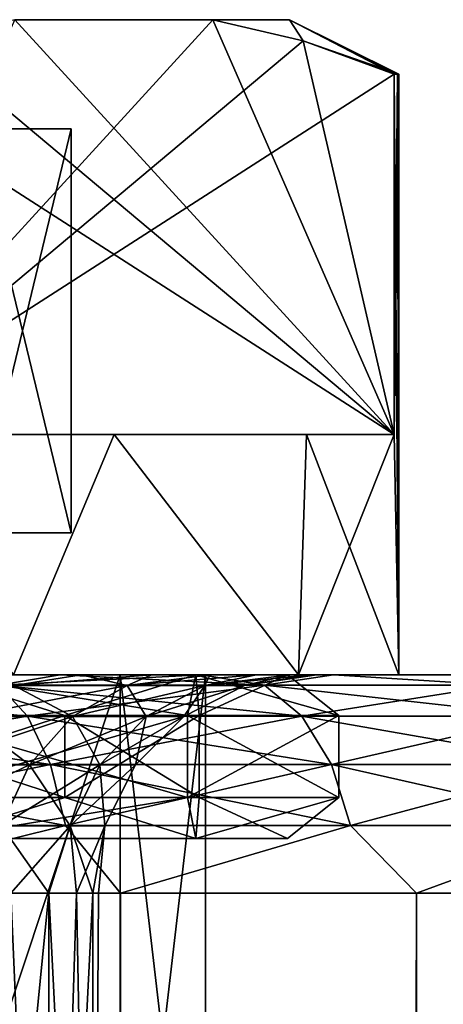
# Model space of a CAD drawing. Extents: x -62 to 446, y -84 to 1766.
# Tile 203 of 221: x 58.58 to 62.46, y 1756.98 to 1766. Entities that reach past the tile are written whole.
import ezdxf

# ---------------------------------------------------------------- set-up
doc = ezdxf.new("R2010")
doc.units = 0
doc.header["$LTSCALE"] = 65.185185
for name, color, linetype in [('142', 7, 'CONTINUOUS'), ('143', 7, 'CONTINUOUS'), ('145', 7, 'CONTINUOUS'), ('156', 7, 'CONTINUOUS'), ('158', 7, 'CONTINUOUS'), ('735', 7, 'CONTINUOUS'), ('736', 7, 'CONTINUOUS'), ('737', 7, 'CONTINUOUS'), ('738', 7, 'CONTINUOUS'), ('739', 7, 'CONTINUOUS'), ('741', 7, 'CONTINUOUS'), ('742', 7, 'CONTINUOUS'), ('743', 7, 'CONTINUOUS'), ('745', 7, 'CONTINUOUS'), ('746', 7, 'CONTINUOUS'), ('752', 7, 'CONTINUOUS'), ('753', 7, 'CONTINUOUS'), ('754', 7, 'CONTINUOUS'), ('755', 7, 'CONTINUOUS'), ('756', 7, 'CONTINUOUS'), ('757', 7, 'CONTINUOUS')]:
    doc.layers.add(name, color=color, linetype=linetype)

msp = doc.modelspace()

# ---------------------------------------------------------------- linework, layer by layer
at = {"layer": '142', "color": 7, "linetype": 'CONTINUOUS'}
for points in [[(58.9493, 1760, -14.4537), (57.5775, 1760, -15.2178), (58.3975, 1760, -7.5612), (58.9493, 1760, -14.4537)], [(57.5775, 1760, 15.2178), (58.9493, 1760, 14.4537), (58.3975, 1760, 7.5612), (57.5775, 1760, 15.2178)], [(59.1419, 1760, -6.642), (58.9493, 1760, -14.4537), (58.3975, 1760, -7.5612), (59.1419, 1760, -6.642)], [(58.3975, 1760, 7.5612), (58.9493, 1760, 14.4537), (59.1419, 1760, 6.642), (58.3975, 1760, 7.5612)], [(60.2448, 1760, -13.5663), (58.9493, 1760, -14.4537), (59.7861, 1760, -5.65), (60.2448, 1760, -13.5663)], [(59.7861, 1760, -5.65), (58.9493, 1760, -14.4537), (59.1419, 1760, -6.642), (59.7861, 1760, -5.65)], [(58.9493, 1760, 14.4537), (60.2448, 1760, 13.5663), (59.1419, 1760, 6.642), (58.9493, 1760, 14.4537)], [(59.1419, 1760, 6.642), (60.2448, 1760, 13.5663), (59.7861, 1760, 5.65), (59.1419, 1760, 6.642)], [(60.3231, 1760, -4.5961), (60.2448, 1760, -13.5663), (59.7861, 1760, -5.65), (60.3231, 1760, -4.5961)], [(59.7861, 1760, 5.65), (60.2448, 1760, 13.5663), (60.3231, 1760, 4.5961), (59.7861, 1760, 5.65)], [(61.4528, 1760, -12.5632), (60.2448, 1760, -13.5663), (61.2381, 1760, -1.1812), (61.4528, 1760, -12.5632)], [(61.2381, 1760, -1.1812), (60.2448, 1760, -13.5663), (61.0531, 1760, -2.3494), (61.2381, 1760, -1.1812)], [(61.0531, 1760, -2.3494), (60.2448, 1760, -13.5663), (60.7469, 1760, -3.4919), (61.0531, 1760, -2.3494)], [(60.7469, 1760, -3.4919), (60.2448, 1760, -13.5663), (60.3231, 1760, -4.5961), (60.7469, 1760, -3.4919)], [(60.2448, 1760, 13.5663), (61.4528, 1760, 12.5632), (60.3231, 1760, 4.5961), (60.2448, 1760, 13.5663)], [(60.3231, 1760, 4.5961), (61.4528, 1760, 12.5632), (60.7469, 1760, 3.4919), (60.3231, 1760, 4.5961)], [(60.7469, 1760, 3.4919), (61.4528, 1760, 12.5632), (61.0531, 1760, 2.3494), (60.7469, 1760, 3.4919)], [(61.0531, 1760, 2.3494), (61.4528, 1760, 12.5632), (61.2381, 1760, 1.1812), (61.0531, 1760, 2.3494)], [(61.3, 1760, 0), (61.4528, 1760, -12.5632), (61.2381, 1760, -1.1812), (61.3, 1760, 0)], [(61.2381, 1760, 1.1812), (61.4528, 1760, 12.5632), (61.3, 1760, 0), (61.2381, 1760, 1.1812)], [(61.4528, 1760, 12.5632), (61.4528, 1760, -12.5632), (61.3, 1760, 0), (61.4528, 1760, 12.5632)], [(62.5631, 1760, -11.4528), (61.4528, 1760, -12.5632), (62.5631, 1760, 11.4528), (62.5631, 1760, -11.4528)], [(62.5631, 1760, 11.4528), (61.4528, 1760, -12.5632), (61.4528, 1760, 12.5632), (62.5631, 1760, 11.4528)]]:
    msp.add_3dface(points, dxfattribs=at)
at = {"layer": '143', "color": 7, "linetype": 'CONTINUOUS'}
for points in [[(59.5, 1758, 16.4545), (56.4984, 1758, 17.8542), (59.5, 2, 16.4545), (59.5, 1758, 16.4545)], [(59.5, 2, 16.4545), (56.4984, 1758, 17.8542), (56.4984, 2, 17.8542), (59.5, 2, 16.4545)], [(56.4984, 1758, -17.8542), (59.5, 1758, -16.4545), (56.4984, 2, -17.8542), (56.4984, 1758, -17.8542)], [(56.4984, 2, -17.8542), (59.5, 1758, -16.4545), (59.5, 2, -16.4545), (56.4984, 2, -17.8542)], [(62.213, 1758, 14.5548), (59.5, 1758, 16.4545), (62.213, 2, 14.5548), (62.213, 1758, 14.5548)], [(62.213, 2, 14.5548), (59.5, 1758, 16.4545), (59.5, 2, 16.4545), (62.213, 2, 14.5548)], [(59.5, 1758, -16.4545), (62.213, 1758, -14.5548), (59.5, 2, -16.4545), (59.5, 1758, -16.4545)], [(59.5, 2, -16.4545), (62.213, 1758, -14.5548), (62.213, 2, -14.5548), (59.5, 2, -16.4545)], [(64.5548, 1758, 12.213), (62.213, 1758, 14.5548), (64.5548, 2, 12.213), (64.5548, 1758, 12.213)], [(64.5548, 2, 12.213), (62.213, 1758, 14.5548), (62.213, 2, 14.5548), (64.5548, 2, 12.213)], [(62.213, 1758, -14.5548), (64.5548, 1758, -12.213), (62.213, 2, -14.5548), (62.213, 1758, -14.5548)], [(62.213, 2, -14.5548), (64.5548, 1758, -12.213), (64.5548, 2, -12.213), (62.213, 2, -14.5548)]]:
    msp.add_3dface(points, dxfattribs=at)
at = {"layer": '145', "color": 7, "linetype": 'CONTINUOUS'}
for points in [[(57.5775, 1760, -15.2178), (58.9493, 1760, -14.4537), (58.3844, 1759.9027, -15.493), (57.5775, 1760, -15.2178)], [(58.9493, 1760, 14.4537), (57.5775, 1760, 15.2178), (58.3844, 1759.9027, 15.493), (58.9493, 1760, 14.4537)], [(58.9493, 1760, -14.4537), (60.2448, 1760, -13.5663), (58.3844, 1759.9027, -15.493), (58.9493, 1760, -14.4537)], [(58.3844, 1759.9027, -15.493), (60.2448, 1760, -13.5663), (60.8201, 1759.9027, -13.9017), (58.3844, 1759.9027, -15.493)], [(60.8201, 1759.9027, 13.9017), (58.9493, 1760, 14.4537), (58.3844, 1759.9027, 15.493), (60.8201, 1759.9027, 13.9017)], [(60.2448, 1760, 13.5663), (58.9493, 1760, 14.4537), (60.8201, 1759.9027, 13.9017), (60.2448, 1760, 13.5663)], [(60.2448, 1760, -13.5663), (61.4528, 1760, -12.5632), (60.8201, 1759.9027, -13.9017), (60.2448, 1760, -13.5663)], [(61.4528, 1760, 12.5632), (60.2448, 1760, 13.5663), (60.8201, 1759.9027, 13.9017), (61.4528, 1760, 12.5632)], [(60.8201, 1759.9027, -13.9017), (61.4528, 1760, -12.5632), (62.9607, 1759.9027, -11.9312), (60.8201, 1759.9027, -13.9017)], [(62.9607, 1759.9027, 11.9312), (61.4528, 1760, 12.5632), (60.8201, 1759.9027, 13.9017), (62.9607, 1759.9027, 11.9312)], [(61.4528, 1760, -12.5632), (62.5631, 1760, -11.4528), (62.9607, 1759.9027, -11.9312), (61.4528, 1760, -12.5632)], [(62.5631, 1760, 11.4528), (61.4528, 1760, 12.5632), (62.9607, 1759.9027, 11.9312), (62.5631, 1760, 11.4528)], [(58.3844, 1759.9027, 15.493), (55.72, 1759.9027, 16.6617), (58.6501, 1759.6188, 15.984), (58.3844, 1759.9027, 15.493)], [(58.6501, 1759.6188, 15.984), (55.72, 1759.9027, 16.6617), (55.9013, 1759.6188, 17.1898), (58.6501, 1759.6188, 15.984)], [(55.9013, 1759.6188, -17.1898), (58.3844, 1759.9027, -15.493), (58.6501, 1759.6188, -15.984), (55.9013, 1759.6188, -17.1898)], [(58.3844, 1759.9027, -15.493), (60.8201, 1759.9027, -13.9017), (58.6501, 1759.6188, -15.984), (58.3844, 1759.9027, -15.493)], [(60.8201, 1759.9027, 13.9017), (58.3844, 1759.9027, 15.493), (61.163, 1759.6188, 14.3423), (60.8201, 1759.9027, 13.9017)], [(61.163, 1759.6188, 14.3423), (58.3844, 1759.9027, 15.493), (58.6501, 1759.6188, 15.984), (61.163, 1759.6188, 14.3423)], [(58.6501, 1759.6188, -15.984), (60.8201, 1759.9027, -13.9017), (61.163, 1759.6188, -14.3423), (58.6501, 1759.6188, -15.984)], [(60.8201, 1759.9027, -13.9017), (62.9607, 1759.9027, -11.9312), (61.163, 1759.6188, -14.3423), (60.8201, 1759.9027, -13.9017)], [(62.9607, 1759.9027, 11.9312), (60.8201, 1759.9027, 13.9017), (63.3715, 1759.6188, 12.3093), (62.9607, 1759.9027, 11.9312)], [(63.3715, 1759.6188, 12.3093), (60.8201, 1759.9027, 13.9017), (61.163, 1759.6188, 14.3423), (63.3715, 1759.6188, 12.3093)], [(61.163, 1759.6188, -14.3423), (62.9607, 1759.9027, -11.9312), (63.3715, 1759.6188, -12.3093), (61.163, 1759.6188, -14.3423)], [(55.9013, 1759.6188, -17.1898), (58.6501, 1759.6188, -15.984), (56.0451, 1759.1761, -17.6089), (55.9013, 1759.6188, -17.1898)], [(58.6501, 1759.6188, 15.984), (55.9013, 1759.6188, 17.1898), (58.861, 1759.1761, 16.3737), (58.6501, 1759.6188, 15.984)], [(58.861, 1759.1761, 16.3737), (55.9013, 1759.6188, 17.1898), (56.0451, 1759.1761, 17.6089), (58.861, 1759.1761, 16.3737)], [(56.0451, 1759.1761, -17.6089), (58.6501, 1759.6188, -15.984), (58.861, 1759.1761, -16.3737), (56.0451, 1759.1761, -17.6089)], [(58.6501, 1759.6188, -15.984), (61.163, 1759.6188, -14.3423), (58.861, 1759.1761, -16.3737), (58.6501, 1759.6188, -15.984)], [(61.163, 1759.6188, 14.3423), (58.6501, 1759.6188, 15.984), (61.4352, 1759.1761, 14.692), (61.163, 1759.6188, 14.3423)], [(61.4352, 1759.1761, 14.692), (58.6501, 1759.6188, 15.984), (58.861, 1759.1761, 16.3737), (61.4352, 1759.1761, 14.692)], [(58.861, 1759.1761, -16.3737), (61.163, 1759.6188, -14.3423), (61.4352, 1759.1761, -14.692), (58.861, 1759.1761, -16.3737)], [(61.163, 1759.6188, -14.3423), (63.3715, 1759.6188, -12.3093), (61.4352, 1759.1761, -14.692), (61.163, 1759.6188, -14.3423)], [(63.3715, 1759.6188, 12.3093), (61.163, 1759.6188, 14.3423), (63.6975, 1759.1761, 12.6094), (63.3715, 1759.6188, 12.3093)], [(63.6975, 1759.1761, 12.6094), (61.163, 1759.6188, 14.3423), (61.4352, 1759.1761, 14.692), (63.6975, 1759.1761, 12.6094)], [(61.4352, 1759.1761, -14.692), (63.3715, 1759.6188, -12.3093), (63.6975, 1759.1761, -12.6094), (61.4352, 1759.1761, -14.692)], [(56.0451, 1759.1761, -17.6089), (58.861, 1759.1761, -16.3737), (56.1375, 1758.618, -17.8779), (56.0451, 1759.1761, -17.6089)], [(58.861, 1759.1761, 16.3737), (56.0451, 1759.1761, 17.6089), (58.9964, 1758.618, 16.6239), (58.861, 1759.1761, 16.3737)], [(58.9964, 1758.618, 16.6239), (56.0451, 1759.1761, 17.6089), (56.1375, 1758.618, 17.8779), (58.9964, 1758.618, 16.6239)], [(56.1375, 1758.618, -17.8779), (58.861, 1759.1761, -16.3737), (58.9964, 1758.618, -16.6239), (56.1375, 1758.618, -17.8779)], [(58.861, 1759.1761, -16.3737), (61.4352, 1759.1761, -14.692), (58.9964, 1758.618, -16.6239), (58.861, 1759.1761, -16.3737)], [(61.4352, 1759.1761, 14.692), (58.861, 1759.1761, 16.3737), (61.6099, 1758.618, 14.9164), (61.4352, 1759.1761, 14.692)], [(61.6099, 1758.618, 14.9164), (58.861, 1759.1761, 16.3737), (58.9964, 1758.618, 16.6239), (61.6099, 1758.618, 14.9164)], [(58.9964, 1758.618, -16.6239), (61.4352, 1759.1761, -14.692), (61.6099, 1758.618, -14.9164), (58.9964, 1758.618, -16.6239)], [(61.4352, 1759.1761, -14.692), (63.6975, 1759.1761, -12.6094), (61.6099, 1758.618, -14.9164), (61.4352, 1759.1761, -14.692)], [(63.6975, 1759.1761, 12.6094), (61.4352, 1759.1761, 14.692), (63.9067, 1758.618, 12.8021), (63.6975, 1759.1761, 12.6094)], [(63.9067, 1758.618, 12.8021), (61.4352, 1759.1761, 14.692), (61.6099, 1758.618, 14.9164), (63.9067, 1758.618, 12.8021)], [(61.6099, 1758.618, -14.9164), (63.6975, 1759.1761, -12.6094), (63.9067, 1758.618, -12.8021), (61.6099, 1758.618, -14.9164)], [(56.4984, 1758, 17.8542), (58.9964, 1758.618, 16.6239), (56.1375, 1758.618, 17.8779), (56.4984, 1758, 17.8542)], [(56.4984, 1758, -17.8542), (56.1375, 1758.618, -17.8779), (58.9964, 1758.618, -16.6239), (56.4984, 1758, -17.8542)], [(56.4984, 1758, 17.8542), (59.5, 1758, 16.4545), (58.9964, 1758.618, 16.6239), (56.4984, 1758, 17.8542)], [(59.5, 1758, -16.4545), (56.4984, 1758, -17.8542), (58.9964, 1758.618, -16.6239), (59.5, 1758, -16.4545)], [(59.5, 1758, 16.4545), (61.6099, 1758.618, 14.9164), (58.9964, 1758.618, 16.6239), (59.5, 1758, 16.4545)], [(59.5, 1758, -16.4545), (58.9964, 1758.618, -16.6239), (61.6099, 1758.618, -14.9164), (59.5, 1758, -16.4545)], [(59.5, 1758, 16.4545), (62.213, 1758, 14.5548), (61.6099, 1758.618, 14.9164), (59.5, 1758, 16.4545)], [(62.213, 1758, -14.5548), (59.5, 1758, -16.4545), (61.6099, 1758.618, -14.9164), (62.213, 1758, -14.5548)], [(62.213, 1758, 14.5548), (63.9067, 1758.618, 12.8021), (61.6099, 1758.618, 14.9164), (62.213, 1758, 14.5548)], [(62.213, 1758, -14.5548), (61.6099, 1758.618, -14.9164), (63.9067, 1758.618, -12.8021), (62.213, 1758, -14.5548)], [(62.213, 1758, 14.5548), (64.5548, 1758, 12.213), (63.9067, 1758.618, 12.8021), (62.213, 1758, 14.5548)], [(64.5548, 1758, -12.213), (62.213, 1758, -14.5548), (63.9067, 1758.618, -12.8021), (64.5548, 1758, -12.213)]]:
    msp.add_3dface(points, dxfattribs=at)
at = {"layer": '156', "color": 7, "linetype": 'CONTINUOUS'}
for points in [[(58.054, 1750, -4.65), (58.8448, 1750, -2.8739), (58.054, 1758, -4.65), (58.054, 1750, -4.65)], [(58.054, 1758, -4.65), (58.8448, 1750, -2.8739), (58.496, 1758, -3.7827), (58.054, 1758, -4.65)], [(58.8448, 1750, 2.8739), (58.054, 1750, 4.65), (58.8448, 1758, 2.8739), (58.8448, 1750, 2.8739)], [(58.8448, 1758, 2.8739), (58.054, 1750, 4.65), (58.496, 1758, 3.7827), (58.8448, 1758, 2.8739)], [(58.496, 1758, -3.7827), (58.8448, 1750, -2.8739), (58.8448, 1758, -2.8739), (58.496, 1758, -3.7827)], [(58.8448, 1750, -2.8739), (59.2491, 1750, -0.9721), (58.8448, 1758, -2.8739), (58.8448, 1750, -2.8739)], [(58.8448, 1758, -2.8739), (59.2491, 1750, -0.9721), (59.0968, 1758, -1.9336), (58.8448, 1758, -2.8739)], [(59.2491, 1750, 0.9721), (58.8448, 1750, 2.8739), (59.2491, 1758, 0.9721), (59.2491, 1750, 0.9721)], [(59.2491, 1758, 0.9721), (58.8448, 1750, 2.8739), (59.0968, 1758, 1.9336), (59.2491, 1758, 0.9721)], [(59.0968, 1758, 1.9336), (58.8448, 1750, 2.8739), (58.8448, 1758, 2.8739), (59.0968, 1758, 1.9336)], [(59.0968, 1758, -1.9336), (59.2491, 1750, -0.9721), (59.2491, 1758, -0.9721), (59.0968, 1758, -1.9336)], [(59.2491, 1750, -0.9721), (59.2491, 1750, 0.9721), (59.2491, 1758, -0.9721), (59.2491, 1750, -0.9721)], [(59.2491, 1758, -0.9721), (59.2491, 1750, 0.9721), (59.3, 1758), (59.2491, 1758, -0.9721)], [(59.3, 1758), (59.2491, 1750, 0.9721), (59.2491, 1758, 0.9721), (59.3, 1758)]]:
    msp.add_3dface(points, dxfattribs=at)
at = {"layer": '158', "color": 7, "linetype": 'CONTINUOUS'}
for points in [[(58.3975, 1760, 7.5612), (59.1419, 1760, 6.642), (58.5244, 1759.9021, 6.4373), (58.3975, 1760, 7.5612)], [(59.1419, 1760, -6.642), (58.3975, 1760, -7.5612), (58.5244, 1759.9021, -6.4373), (59.1419, 1760, -6.642)], [(59.1419, 1760, 6.642), (59.7861, 1760, 5.65), (58.5244, 1759.9021, 6.4373), (59.1419, 1760, 6.642)], [(58.5244, 1759.9021, 6.4373), (59.7861, 1760, 5.65), (59.5621, 1759.9021, 4.7614), (58.5244, 1759.9021, 6.4373)], [(59.5621, 1759.9021, -4.7614), (59.1419, 1760, -6.642), (58.5244, 1759.9021, -6.4373), (59.5621, 1759.9021, -4.7614)], [(59.7861, 1760, -5.65), (59.1419, 1760, -6.642), (59.5621, 1759.9021, -4.7614), (59.7861, 1760, -5.65)], [(59.7861, 1760, 5.65), (60.3231, 1760, 4.5961), (59.5621, 1759.9021, 4.7614), (59.7861, 1760, 5.65)], [(60.3231, 1760, 4.5961), (60.7469, 1760, 3.4919), (59.5621, 1759.9021, 4.7614), (60.3231, 1760, 4.5961)], [(59.5621, 1759.9021, 4.7614), (60.7469, 1760, 3.4919), (60.2742, 1759.9021, 2.9233), (59.5621, 1759.9021, 4.7614)], [(60.3231, 1760, -4.5961), (59.7861, 1760, -5.65), (59.5621, 1759.9021, -4.7614), (60.3231, 1760, -4.5961)], [(60.2742, 1759.9021, -2.9233), (60.3231, 1760, -4.5961), (59.5621, 1759.9021, -4.7614), (60.2742, 1759.9021, -2.9233)], [(60.7469, 1760, 3.4919), (61.0531, 1760, 2.3494), (60.2742, 1759.9021, 2.9233), (60.7469, 1760, 3.4919)], [(61.0531, 1760, 2.3494), (61.2381, 1760, 1.1812), (60.2742, 1759.9021, 2.9233), (61.0531, 1760, 2.3494)], [(60.2742, 1759.9021, 2.9233), (61.2381, 1760, 1.1812), (60.6364, 1759.9021, 0.9856), (60.2742, 1759.9021, 2.9233)], [(61.0531, 1760, -2.3494), (60.7469, 1760, -3.4919), (60.2742, 1759.9021, -2.9233), (61.0531, 1760, -2.3494)], [(60.6364, 1759.9021, -0.9856), (61.0531, 1760, -2.3494), (60.2742, 1759.9021, -2.9233), (60.6364, 1759.9021, -0.9856)], [(60.7469, 1760, -3.4919), (60.3231, 1760, -4.5961), (60.2742, 1759.9021, -2.9233), (60.7469, 1760, -3.4919)], [(61.2381, 1760, 1.1812), (61.3, 1760, 0), (60.6364, 1759.9021, 0.9856), (61.2381, 1760, 1.1812)], [(61.3, 1760, 0), (61.2381, 1760, -1.1812), (60.6364, 1759.9021, -0.9856), (61.3, 1760, 0)], [(60.6364, 1759.9021, 0.9856), (61.3, 1760, 0), (60.6364, 1759.9021, -0.9856), (60.6364, 1759.9021, 0.9856)], [(61.2381, 1760, -1.1812), (61.0531, 1760, -2.3494), (60.6364, 1759.9021, -0.9856), (61.2381, 1760, -1.1812)], [(58.5244, 1759.9021, 6.4373), (59.5621, 1759.9021, 4.7614), (58.0791, 1759.6177, 6.101), (58.5244, 1759.9021, 6.4373)], [(58.0791, 1759.6177, 6.101), (59.5621, 1759.9021, 4.7614), (59.0626, 1759.6177, 4.5126), (58.0791, 1759.6177, 6.101)], [(59.0626, 1759.6177, -4.5126), (58.5244, 1759.9021, -6.4373), (58.0791, 1759.6177, -6.101), (59.0626, 1759.6177, -4.5126)], [(59.5621, 1759.9021, -4.7614), (58.5244, 1759.9021, -6.4373), (59.0626, 1759.6177, -4.5126), (59.5621, 1759.9021, -4.7614)], [(59.5621, 1759.9021, 4.7614), (60.2742, 1759.9021, 2.9233), (59.0626, 1759.6177, 4.5126), (59.5621, 1759.9021, 4.7614)], [(59.0626, 1759.6177, 4.5126), (60.2742, 1759.9021, 2.9233), (59.7374, 1759.6177, 2.7705), (59.0626, 1759.6177, 4.5126)], [(59.7374, 1759.6177, -2.7705), (59.5621, 1759.9021, -4.7614), (59.0626, 1759.6177, -4.5126), (59.7374, 1759.6177, -2.7705)], [(60.2742, 1759.9021, -2.9233), (59.5621, 1759.9021, -4.7614), (59.7374, 1759.6177, -2.7705), (60.2742, 1759.9021, -2.9233)], [(60.2742, 1759.9021, 2.9233), (60.6364, 1759.9021, 0.9856), (59.7374, 1759.6177, 2.7705), (60.2742, 1759.9021, 2.9233)], [(59.7374, 1759.6177, 2.7705), (60.6364, 1759.9021, 0.9856), (60.0807, 1759.6177, 0.9341), (59.7374, 1759.6177, 2.7705)], [(60.0807, 1759.6177, -0.9341), (60.2742, 1759.9021, -2.9233), (59.7374, 1759.6177, -2.7705), (60.0807, 1759.6177, -0.9341)], [(60.6364, 1759.9021, 0.9856), (60.6364, 1759.9021, -0.9856), (60.0807, 1759.6177, 0.9341), (60.6364, 1759.9021, 0.9856)], [(60.6364, 1759.9021, -0.9856), (60.2742, 1759.9021, -2.9233), (60.0807, 1759.6177, -0.9341), (60.6364, 1759.9021, -0.9856)], [(60.0807, 1759.6177, 0.9341), (60.6364, 1759.9021, -0.9856), (60.0807, 1759.6177, -0.9341), (60.0807, 1759.6177, 0.9341)], [(58.0791, 1759.6177, 6.101), (59.0626, 1759.6177, 4.5126), (57.7258, 1759.1746, 5.8342), (58.0791, 1759.6177, 6.101)], [(57.7258, 1759.1746, 5.8342), (59.0626, 1759.6177, 4.5126), (58.6663, 1759.1746, 4.3153), (57.7258, 1759.1746, 5.8342)], [(58.6663, 1759.1746, -4.3153), (58.0791, 1759.6177, -6.101), (57.7258, 1759.1746, -5.8342), (58.6663, 1759.1746, -4.3153)], [(59.0626, 1759.6177, -4.5126), (58.0791, 1759.6177, -6.101), (58.6663, 1759.1746, -4.3153), (59.0626, 1759.6177, -4.5126)], [(59.0626, 1759.6177, 4.5126), (59.7374, 1759.6177, 2.7705), (58.6663, 1759.1746, 4.3153), (59.0626, 1759.6177, 4.5126)], [(58.6663, 1759.1746, 4.3153), (59.7374, 1759.6177, 2.7705), (59.3117, 1759.1746, 2.6494), (58.6663, 1759.1746, 4.3153)], [(59.3117, 1759.1746, -2.6494), (59.0626, 1759.6177, -4.5126), (58.6663, 1759.1746, -4.3153), (59.3117, 1759.1746, -2.6494)], [(59.7374, 1759.6177, -2.7705), (59.0626, 1759.6177, -4.5126), (59.3117, 1759.1746, -2.6494), (59.7374, 1759.6177, -2.7705)], [(59.7374, 1759.6177, 2.7705), (60.0807, 1759.6177, 0.9341), (59.3117, 1759.1746, 2.6494), (59.7374, 1759.6177, 2.7705)], [(59.3117, 1759.1746, 2.6494), (60.0807, 1759.6177, 0.9341), (59.6399, 1759.1746, 0.8933), (59.3117, 1759.1746, 2.6494)], [(59.6399, 1759.1746, -0.8933), (59.7374, 1759.6177, -2.7705), (59.3117, 1759.1746, -2.6494), (59.6399, 1759.1746, -0.8933)], [(60.0807, 1759.6177, 0.9341), (60.0807, 1759.6177, -0.9341), (59.6399, 1759.1746, 0.8933), (60.0807, 1759.6177, 0.9341)], [(60.0807, 1759.6177, -0.9341), (59.7374, 1759.6177, -2.7705), (59.6399, 1759.1746, -0.8933), (60.0807, 1759.6177, -0.9341)], [(59.6399, 1759.1746, 0.8933), (60.0807, 1759.6177, -0.9341), (59.6399, 1759.1746, -0.8933), (59.6399, 1759.1746, 0.8933)], [(57.7258, 1759.1746, 5.8342), (58.6663, 1759.1746, 4.3153), (57.4992, 1758.6162, 5.6631), (57.7258, 1759.1746, 5.8342)], [(57.4992, 1758.6162, 5.6631), (58.6663, 1759.1746, 4.3153), (58.4121, 1758.6162, 4.1887), (57.4992, 1758.6162, 5.6631)], [(58.6663, 1759.1746, -4.3153), (57.7258, 1759.1746, -5.8342), (58.4121, 1758.6162, -4.1887), (58.6663, 1759.1746, -4.3153)], [(58.6663, 1759.1746, 4.3153), (59.3117, 1759.1746, 2.6494), (58.4121, 1758.6162, 4.1887), (58.6663, 1759.1746, 4.3153)], [(58.4121, 1758.6162, 4.1887), (59.3117, 1759.1746, 2.6494), (59.0386, 1758.6162, 2.5717), (58.4121, 1758.6162, 4.1887)], [(59.0386, 1758.6162, -2.5717), (58.6663, 1759.1746, -4.3153), (58.4121, 1758.6162, -4.1887), (59.0386, 1758.6162, -2.5717)], [(59.3117, 1759.1746, -2.6494), (58.6663, 1759.1746, -4.3153), (59.0386, 1758.6162, -2.5717), (59.3117, 1759.1746, -2.6494)], [(59.3117, 1759.1746, 2.6494), (59.6399, 1759.1746, 0.8933), (59.0386, 1758.6162, 2.5717), (59.3117, 1759.1746, 2.6494)], [(59.0386, 1758.6162, 2.5717), (59.6399, 1759.1746, 0.8933), (59.3572, 1758.6162, 0.8671), (59.0386, 1758.6162, 2.5717)], [(59.3572, 1758.6162, -0.8671), (59.3117, 1759.1746, -2.6494), (59.0386, 1758.6162, -2.5717), (59.3572, 1758.6162, -0.8671)], [(59.6399, 1759.1746, -0.8933), (59.3117, 1759.1746, -2.6494), (59.3572, 1758.6162, -0.8671), (59.6399, 1759.1746, -0.8933)], [(59.6399, 1759.1746, 0.8933), (59.6399, 1759.1746, -0.8933), (59.3572, 1758.6162, 0.8671), (59.6399, 1759.1746, 0.8933)], [(59.3572, 1758.6162, 0.8671), (59.6399, 1759.1746, -0.8933), (59.3572, 1758.6162, -0.8671), (59.3572, 1758.6162, 0.8671)], [(58.496, 1758, -3.7827), (58.8448, 1758, -2.8739), (58.4121, 1758.6162, -4.1887), (58.496, 1758, -3.7827)], [(58.8448, 1758, -2.8739), (59.0386, 1758.6162, -2.5717), (58.4121, 1758.6162, -4.1887), (58.8448, 1758, -2.8739)], [(58.496, 1758, 3.7827), (58.4121, 1758.6162, 4.1887), (59.0386, 1758.6162, 2.5717), (58.496, 1758, 3.7827)], [(58.8448, 1758, 2.8739), (58.496, 1758, 3.7827), (59.0386, 1758.6162, 2.5717), (58.8448, 1758, 2.8739)], [(58.8448, 1758, -2.8739), (59.0968, 1758, -1.9336), (59.0386, 1758.6162, -2.5717), (58.8448, 1758, -2.8739)], [(59.0968, 1758, 1.9336), (58.8448, 1758, 2.8739), (59.0386, 1758.6162, 2.5717), (59.0968, 1758, 1.9336)], [(59.0968, 1758, -1.9336), (59.2491, 1758, -0.9721), (59.0386, 1758.6162, -2.5717), (59.0968, 1758, -1.9336)], [(59.2491, 1758, -0.9721), (59.3572, 1758.6162, -0.8671), (59.0386, 1758.6162, -2.5717), (59.2491, 1758, -0.9721)], [(59.0968, 1758, 1.9336), (59.0386, 1758.6162, 2.5717), (59.3572, 1758.6162, 0.8671), (59.0968, 1758, 1.9336)], [(59.2491, 1758, 0.9721), (59.0968, 1758, 1.9336), (59.3572, 1758.6162, 0.8671), (59.2491, 1758, 0.9721)], [(59.2491, 1758, -0.9721), (59.3, 1758), (59.3572, 1758.6162, -0.8671), (59.2491, 1758, -0.9721)], [(59.3, 1758), (59.2491, 1758, 0.9721), (59.3572, 1758.6162, 0.8671), (59.3, 1758)], [(59.3, 1758), (59.3572, 1758.6162, 0.8671), (59.3572, 1758.6162, -0.8671), (59.3, 1758)]]:
    msp.add_3dface(points, dxfattribs=at)
at = {"layer": '735', "color": 7, "linetype": 'CONTINUOUS'}
for points in [[(57.2691, 1753.3, 7.2691), (59.4975, 1753.3, 3.934), (57.2691, 1760, 7.2691), (57.2691, 1753.3, 7.2691)], [(57.2691, 1760, 7.2691), (59.4975, 1753.3, 3.934), (59.4975, 1760, 3.934), (57.2691, 1760, 7.2691)], [(59.4975, 1753.3, 3.934), (60.28, 1753.3), (59.4975, 1760, 3.934), (59.4975, 1753.3, 3.934)], [(59.4975, 1760, 3.934), (60.28, 1753.3), (60.28, 1760), (59.4975, 1760, 3.934)]]:
    msp.add_3dface(points, dxfattribs=at)
at = {"layer": '736', "color": 7, "linetype": 'CONTINUOUS'}
for points in [[(57.2691, 1760, 7.2691), (59.4975, 1760, 3.934), (61.1327, 1760, 4.6113), (57.2691, 1760, 7.2691)], [(58.5206, 1760, 8.5206), (57.2691, 1760, 7.2691), (61.1327, 1760, 4.6113), (58.5206, 1760, 8.5206)], [(58.5206, 1760, -8.5206), (61.1327, 1760, -4.6113), (57.2691, 1760, -7.2691), (58.5206, 1760, -8.5206)], [(57.2691, 1760, -7.2691), (61.1327, 1760, -4.6113), (59.4975, 1760, -3.934), (57.2691, 1760, -7.2691)], [(59.4975, 1760, 3.934), (60.28, 1760), (61.1327, 1760, 4.6113), (59.4975, 1760, 3.934)], [(62.05, 1760), (60.28, 1760), (59.4975, 1760, -3.934), (62.05, 1760)], [(61.1327, 1760, -4.6113), (62.05, 1760), (59.4975, 1760, -3.934), (61.1327, 1760, -4.6113)], [(60.28, 1760), (62.05, 1760), (61.1327, 1760, 4.6113), (60.28, 1760)]]:
    msp.add_3dface(points, dxfattribs=at)
at = {"layer": '737', "color": 7, "linetype": 'CONTINUOUS'}
for points in [[(62.0084, 1762.2, 1.0009), (62.05, 1760), (62.0084, 1765.5, 1.0009), (62.0084, 1762.2, 1.0009)], [(62.0084, 1765.5, 1.0009), (62.05, 1760), (62.0396, 1765.5, 0.5009), (62.0084, 1765.5, 1.0009)], [(62.05, 1760), (62.05, 1765.5), (62.0396, 1765.5, 0.5009), (62.05, 1760)], [(56.871, 1762.2, 9.8991), (58.5206, 1760, 8.5206), (59.442, 1762.2, 7.4868), (56.871, 1762.2, 9.8991)], [(58.5206, 1760, 8.5206), (61.1327, 1760, 4.6113), (59.442, 1762.2, 7.4868), (58.5206, 1760, 8.5206)], [(59.442, 1762.2, 7.4868), (61.1327, 1760, 4.6113), (61.2047, 1762.2, 4.4336), (59.442, 1762.2, 7.4868)], [(61.1327, 1760, 4.6113), (62.05, 1760), (61.2047, 1762.2, 4.4336), (61.1327, 1760, 4.6113)], [(61.2047, 1762.2, 4.4336), (62.05, 1760), (62.0084, 1762.2, 1.0009), (61.2047, 1762.2, 4.4336)]]:
    msp.add_3dface(points, dxfattribs=at)
at = {"layer": '738', "color": 7, "linetype": 'CONTINUOUS'}
for points in [[(58.5324, 1766, 7.0214), (60.3469, 1766, 3.8786), (58.5324, 1766, -7.0214), (58.5324, 1766, 7.0214)], [(58.5324, 1766, -7.0214), (60.3469, 1766, 3.8786), (60.3469, 1766, -3.8786), (58.5324, 1766, -7.0214)], [(60.3469, 1766, -3.8786), (60.3469, 1766, 3.8786), (61.05, 1766), (60.3469, 1766, -3.8786)]]:
    msp.add_3dface(points, dxfattribs=at)
at = {"layer": '739', "color": 7, "linetype": 'CONTINUOUS'}
for points in [[(41.8462, 1765, -3.9266), (59.05, 1765), (40.95, 1765), (41.8462, 1765, -3.9266)], [(40.95, 1765), (59.05, 1765), (58.1538, 1765, 3.9266), (40.95, 1765)], [(58.1538, 1765, -3.9266), (59.05, 1765), (41.8462, 1765, -3.9266), (58.1538, 1765, -3.9266)]]:
    msp.add_3dface(points, dxfattribs=at)
at = {"layer": '741', "color": 7, "linetype": 'CONTINUOUS'}
for points in [[(59.4975, 1753.3, -3.934), (57.2691, 1753.3, -7.2691), (59.4975, 1760, -3.934), (59.4975, 1753.3, -3.934)], [(57.2691, 1753.3, -7.2691), (57.2691, 1760, -7.2691), (59.4975, 1760, -3.934), (57.2691, 1753.3, -7.2691)], [(60.28, 1753.3), (59.4975, 1753.3, -3.934), (60.28, 1760), (60.28, 1753.3)], [(60.28, 1760), (59.4975, 1753.3, -3.934), (59.4975, 1760, -3.934), (60.28, 1760)]]:
    msp.add_3dface(points, dxfattribs=at)
at = {"layer": '742', "color": 7, "linetype": 'CONTINUOUS'}
for points in [[(62.05, 1765.5), (62.05, 1760), (62.0084, 1762.2, -1.0009), (62.05, 1765.5)], [(62.0396, 1765.5, -0.5009), (62.05, 1765.5), (62.0084, 1762.2, -1.0009), (62.0396, 1765.5, -0.5009)], [(62.0084, 1765.5, -1.0009), (62.0396, 1765.5, -0.5009), (62.0084, 1762.2, -1.0009), (62.0084, 1765.5, -1.0009)], [(59.442, 1762.2, -7.4868), (58.5206, 1760, -8.5206), (56.871, 1762.2, -9.8991), (59.442, 1762.2, -7.4868)], [(61.1327, 1760, -4.6113), (58.5206, 1760, -8.5206), (59.442, 1762.2, -7.4868), (61.1327, 1760, -4.6113)], [(61.2047, 1762.2, -4.4336), (61.1327, 1760, -4.6113), (59.442, 1762.2, -7.4868), (61.2047, 1762.2, -4.4336)], [(62.05, 1760), (61.1327, 1760, -4.6113), (62.0084, 1762.2, -1.0009), (62.05, 1760)], [(62.0084, 1762.2, -1.0009), (61.1327, 1760, -4.6113), (61.2047, 1762.2, -4.4336), (62.0084, 1762.2, -1.0009)]]:
    msp.add_3dface(points, dxfattribs=at)
at = {"layer": '743', "color": 7, "linetype": 'CONTINUOUS'}
for points in [[(56.871, 1762.2, 9.8991), (59.442, 1762.2, 7.4868), (61.2047, 1762.2, 4.4336), (56.871, 1762.2, 9.8991)], [(56.871, 1762.2, 9.8991), (61.2047, 1762.2, 4.4336), (62.0084, 1762.2, 1.0009), (56.871, 1762.2, 9.8991)], [(62.0084, 1762.2, -1.0009), (59.442, 1762.2, -7.4868), (56.871, 1762.2, -9.8991), (62.0084, 1762.2, -1.0009)], [(62.0084, 1762.2, -1.0009), (61.2047, 1762.2, -4.4336), (59.442, 1762.2, -7.4868), (62.0084, 1762.2, -1.0009)]]:
    msp.add_3dface(points, dxfattribs=at)
at = {"layer": '745', "color": 7, "linetype": 'CONTINUOUS'}
for points in [[(58.5324, 1766, -7.0214), (60.3469, 1766, -3.8786), (56.871, 1762.2, -9.8991), (58.5324, 1766, -7.0214)], [(56.871, 1762.2, -9.8991), (60.3469, 1766, -3.8786), (61.1739, 1765.8057, -2.4463), (56.871, 1762.2, -9.8991)], [(62.0084, 1765.5, -1.0009), (56.871, 1762.2, -9.8991), (61.1739, 1765.8057, -2.4463), (62.0084, 1765.5, -1.0009)], [(62.0084, 1765.5, -1.0009), (62.0084, 1762.2, -1.0009), (56.871, 1762.2, -9.8991), (62.0084, 1765.5, -1.0009)]]:
    msp.add_3dface(points, dxfattribs=at)
at = {"layer": '746', "color": 7, "linetype": 'CONTINUOUS'}
for points in [[(62.0084, 1762.2, 1.0009), (58.5324, 1766, 7.0214), (57.7055, 1765.8057, 8.4537), (62.0084, 1762.2, 1.0009)], [(62.0084, 1762.2, 1.0009), (60.3469, 1766, 3.8786), (58.5324, 1766, 7.0214), (62.0084, 1762.2, 1.0009)], [(60.3469, 1766, 3.8786), (62.0084, 1762.2, 1.0009), (61.1738, 1765.8057, 2.4463), (60.3469, 1766, 3.8786)], [(56.871, 1765.5, 9.8991), (62.0084, 1762.2, 1.0009), (57.7055, 1765.8057, 8.4537), (56.871, 1765.5, 9.8991)], [(62.0084, 1762.2, 1.0009), (62.0084, 1765.5, 1.0009), (61.1738, 1765.8057, 2.4463), (62.0084, 1762.2, 1.0009)], [(56.871, 1765.5, 9.8991), (56.871, 1762.2, 9.8991), (62.0084, 1762.2, 1.0009), (56.871, 1765.5, 9.8991)]]:
    msp.add_3dface(points, dxfattribs=at)
at = {"layer": '752', "color": 7, "linetype": 'CONTINUOUS'}
for points in [[(58.1538, 1765, 3.9266), (59.05, 1765), (58.1538, 1761.3, 3.9266), (58.1538, 1765, 3.9266)], [(58.1538, 1761.3, 3.9266), (59.05, 1765), (59.05, 1761.3), (58.1538, 1761.3, 3.9266)]]:
    msp.add_3dface(points, dxfattribs=at)
at = {"layer": '753', "color": 7, "linetype": 'CONTINUOUS'}
for points in [[(57.7, 1761.3), (56.9375, 1761.3, 3.3409), (59.05, 1761.3), (57.7, 1761.3)], [(56.9375, 1761.3, 3.3409), (58.1538, 1761.3, 3.9266), (59.05, 1761.3), (56.9375, 1761.3, 3.3409)], [(57.7, 1761.3), (59.05, 1761.3), (58.1538, 1761.3, -3.9266), (57.7, 1761.3)]]:
    msp.add_3dface(points, dxfattribs=at)
at = {"layer": '754', "color": 7, "linetype": 'CONTINUOUS'}
for points in [[(59.05, 1765), (58.1538, 1765, -3.9266), (59.05, 1761.3), (59.05, 1765)], [(59.05, 1761.3), (58.1538, 1765, -3.9266), (58.1538, 1761.3, -3.9266), (59.05, 1761.3)]]:
    msp.add_3dface(points, dxfattribs=at)
at = {"layer": '755', "color": 7, "linetype": 'CONTINUOUS'}
for points in [[(61.05, 1766), (60.3469, 1766, 3.8786), (61.1738, 1765.8057, 2.4463), (61.05, 1766)], [(60.3469, 1766, -3.8786), (61.05, 1766), (61.1739, 1765.8057, -2.4463), (60.3469, 1766, -3.8786)], [(61.05, 1766), (62.05, 1765.5), (62.0396, 1765.5, -0.5009), (61.05, 1766)], [(62.05, 1765.5), (61.05, 1766), (61.1738, 1765.8057, 2.4463), (62.05, 1765.5)], [(61.05, 1766), (62.0396, 1765.5, -0.5009), (62.0084, 1765.5, -1.0009), (61.05, 1766)], [(61.05, 1766), (62.0084, 1765.5, -1.0009), (61.1739, 1765.8057, -2.4463), (61.05, 1766)], [(62.0396, 1765.5, 0.5009), (62.05, 1765.5), (61.1738, 1765.8057, 2.4463), (62.0396, 1765.5, 0.5009)], [(62.0084, 1765.5, 1.0009), (62.0396, 1765.5, 0.5009), (61.1738, 1765.8057, 2.4463), (62.0084, 1765.5, 1.0009)]]:
    msp.add_3dface(points, dxfattribs=at)
at = {"layer": '756', "color": 7, "linetype": 'CONTINUOUS'}
for points in [[(57.5075, 1759.625, 8.947), (60.1148, 1759.625, 5.8398), (57.7994, 1760, 7.7994), (57.5075, 1759.625, 8.947)], [(60.1148, 1759.625, -5.8398), (57.5075, 1759.625, -8.947), (57.7994, 1760, -7.7994), (60.1148, 1759.625, -5.8398)], [(57.7994, 1760, 7.7994), (60.1148, 1759.625, 5.8398), (60.1904, 1760, 4.221), (57.7994, 1760, 7.7994)], [(60.1904, 1760, -4.221), (60.1148, 1759.625, -5.8398), (57.7994, 1760, -7.7994), (60.1904, 1760, -4.221)], [(60.1148, 1759.625, 5.8398), (61.5021, 1759.625, 2.0281), (60.1904, 1760, 4.221), (60.1148, 1759.625, 5.8398)], [(61.5021, 1759.625, -2.0281), (60.1148, 1759.625, -5.8398), (60.1904, 1760, -4.221), (61.5021, 1759.625, -2.0281)], [(60.1904, 1760, 4.221), (61.5021, 1759.625, 2.0281), (61.03, 1760), (60.1904, 1760, 4.221)], [(61.03, 1760), (61.5021, 1759.625, -2.0281), (60.1904, 1760, -4.221), (61.03, 1760)], [(61.5021, 1759.625, 2.0281), (61.5021, 1759.625, -2.0281), (61.03, 1760), (61.5021, 1759.625, 2.0281)], [(57.5072, 1758.8743, 8.9467), (60.1144, 1758.8743, 5.8396), (57.5075, 1759.625, 8.947), (57.5072, 1758.8743, 8.9467)], [(60.1144, 1758.8743, -5.8396), (57.5072, 1758.8743, -8.9467), (60.1148, 1759.625, -5.8398), (60.1144, 1758.8743, -5.8396)], [(60.1148, 1759.625, -5.8398), (57.5072, 1758.8743, -8.9467), (57.5075, 1759.625, -8.947), (60.1148, 1759.625, -5.8398)], [(57.5075, 1759.625, 8.947), (60.1144, 1758.8743, 5.8396), (60.1148, 1759.625, 5.8398), (57.5075, 1759.625, 8.947)], [(60.1144, 1758.8743, 5.8396), (61.5017, 1758.8743, 2.0281), (60.1148, 1759.625, 5.8398), (60.1144, 1758.8743, 5.8396)], [(61.5017, 1758.8743, -2.0281), (60.1144, 1758.8743, -5.8396), (61.5021, 1759.625, -2.0281), (61.5017, 1758.8743, -2.0281)], [(61.5021, 1759.625, -2.0281), (60.1144, 1758.8743, -5.8396), (60.1148, 1759.625, -5.8398), (61.5021, 1759.625, -2.0281)], [(60.1148, 1759.625, 5.8398), (61.5017, 1758.8743, 2.0281), (61.5021, 1759.625, 2.0281), (60.1148, 1759.625, 5.8398)], [(61.5017, 1758.8743, 2.0281), (61.5017, 1758.8743, -2.0281), (61.5021, 1759.625, 2.0281), (61.5017, 1758.8743, 2.0281)], [(61.5021, 1759.625, 2.0281), (61.5017, 1758.8743, -2.0281), (61.5021, 1759.625, -2.0281), (61.5021, 1759.625, 2.0281)], [(60.1144, 1758.8743, -5.8396), (57.7994, 1758.5, -7.7994), (57.5072, 1758.8743, -8.9467), (60.1144, 1758.8743, -5.8396)], [(57.5072, 1758.8743, 8.9467), (57.7994, 1758.5, 7.7994), (60.1144, 1758.8743, 5.8396), (57.5072, 1758.8743, 8.9467)], [(60.1904, 1758.5, -4.221), (57.7994, 1758.5, -7.7994), (60.1144, 1758.8743, -5.8396), (60.1904, 1758.5, -4.221)], [(57.7994, 1758.5, 7.7994), (60.1904, 1758.5, 4.221), (60.1144, 1758.8743, 5.8396), (57.7994, 1758.5, 7.7994)], [(61.5017, 1758.8743, -2.0281), (60.1904, 1758.5, -4.221), (60.1144, 1758.8743, -5.8396), (61.5017, 1758.8743, -2.0281)], [(60.1144, 1758.8743, 5.8396), (60.1904, 1758.5, 4.221), (61.5017, 1758.8743, 2.0281), (60.1144, 1758.8743, 5.8396)], [(61.03, 1758.5), (60.1904, 1758.5, -4.221), (61.5017, 1758.8743, -2.0281), (61.03, 1758.5)], [(60.1904, 1758.5, 4.221), (61.03, 1758.5), (61.5017, 1758.8743, 2.0281), (60.1904, 1758.5, 4.221)], [(61.5017, 1758.8743, 2.0281), (61.03, 1758.5), (61.5017, 1758.8743, -2.0281), (61.5017, 1758.8743, 2.0281)]]:
    msp.add_3dface(points, dxfattribs=at)
at = {"layer": '757', "color": 7, "linetype": 'CONTINUOUS'}
for points in [[(56.6727, 1759.6257, 7.9522), (57.7994, 1760, 7.7994), (58.9901, 1759.6257, 5.1904), (56.6727, 1759.6257, 7.9522)], [(58.9901, 1759.6257, -5.1904), (57.7994, 1760, -7.7994), (56.6727, 1759.6257, -7.9522), (58.9901, 1759.6257, -5.1904)], [(57.7994, 1760, 7.7994), (60.1904, 1760, 4.221), (58.9901, 1759.6257, 5.1904), (57.7994, 1760, 7.7994)], [(60.1904, 1760, -4.221), (57.7994, 1760, -7.7994), (58.9901, 1759.6257, -5.1904), (60.1904, 1760, -4.221)], [(58.9901, 1759.6257, 5.1904), (60.1904, 1760, 4.221), (60.2232, 1759.6257, 1.8026), (58.9901, 1759.6257, 5.1904)], [(60.2232, 1759.6257, -1.8026), (60.1904, 1760, -4.221), (58.9901, 1759.6257, -5.1904), (60.2232, 1759.6257, -1.8026)], [(60.1904, 1760, 4.221), (61.03, 1760), (60.2232, 1759.6257, 1.8026), (60.1904, 1760, 4.221)], [(61.03, 1760), (60.1904, 1760, -4.221), (60.2232, 1759.6257, -1.8026), (61.03, 1760)], [(60.2232, 1759.6257, 1.8026), (61.03, 1760), (60.2232, 1759.6257, -1.8026), (60.2232, 1759.6257, 1.8026)], [(56.6727, 1759.6257, 7.9522), (58.9901, 1759.6257, 5.1904), (56.6724, 1758.875, 7.9519), (56.6727, 1759.6257, 7.9522)], [(56.6724, 1758.875, 7.9519), (58.9901, 1759.6257, 5.1904), (58.9898, 1758.875, 5.1902), (56.6724, 1758.875, 7.9519)], [(58.9898, 1758.875, -5.1902), (56.6727, 1759.6257, -7.9522), (56.6724, 1758.875, -7.9519), (58.9898, 1758.875, -5.1902)], [(58.9901, 1759.6257, -5.1904), (56.6727, 1759.6257, -7.9522), (58.9898, 1758.875, -5.1902), (58.9901, 1759.6257, -5.1904)], [(58.9901, 1759.6257, 5.1904), (60.2232, 1759.6257, 1.8026), (58.9898, 1758.875, 5.1902), (58.9901, 1759.6257, 5.1904)], [(58.9898, 1758.875, 5.1902), (60.2232, 1759.6257, 1.8026), (60.2228, 1758.875, 1.8026), (58.9898, 1758.875, 5.1902)], [(60.2228, 1758.875, -1.8026), (58.9901, 1759.6257, -5.1904), (58.9898, 1758.875, -5.1902), (60.2228, 1758.875, -1.8026)], [(60.2232, 1759.6257, -1.8026), (58.9901, 1759.6257, -5.1904), (60.2228, 1758.875, -1.8026), (60.2232, 1759.6257, -1.8026)], [(60.2232, 1759.6257, 1.8026), (60.2232, 1759.6257, -1.8026), (60.2228, 1758.875, 1.8026), (60.2232, 1759.6257, 1.8026)], [(60.2228, 1758.875, 1.8026), (60.2232, 1759.6257, -1.8026), (60.2228, 1758.875, -1.8026), (60.2228, 1758.875, 1.8026)], [(57.7994, 1758.5, -7.7994), (58.9898, 1758.875, -5.1902), (56.6724, 1758.875, -7.9519), (57.7994, 1758.5, -7.7994)], [(57.7994, 1758.5, 7.7994), (56.6724, 1758.875, 7.9519), (58.9898, 1758.875, 5.1902), (57.7994, 1758.5, 7.7994)], [(57.7994, 1758.5, -7.7994), (60.1904, 1758.5, -4.221), (58.9898, 1758.875, -5.1902), (57.7994, 1758.5, -7.7994)], [(60.1904, 1758.5, 4.221), (57.7994, 1758.5, 7.7994), (58.9898, 1758.875, 5.1902), (60.1904, 1758.5, 4.221)], [(60.1904, 1758.5, -4.221), (60.2228, 1758.875, -1.8026), (58.9898, 1758.875, -5.1902), (60.1904, 1758.5, -4.221)], [(60.1904, 1758.5, 4.221), (58.9898, 1758.875, 5.1902), (60.2228, 1758.875, 1.8026), (60.1904, 1758.5, 4.221)], [(60.1904, 1758.5, -4.221), (61.03, 1758.5), (60.2228, 1758.875, -1.8026), (60.1904, 1758.5, -4.221)], [(61.03, 1758.5), (60.1904, 1758.5, 4.221), (60.2228, 1758.875, 1.8026), (61.03, 1758.5)], [(61.03, 1758.5), (60.2228, 1758.875, 1.8026), (60.2228, 1758.875, -1.8026), (61.03, 1758.5)]]:
    msp.add_3dface(points, dxfattribs=at)

doc.saveas('drawing.dxf')
